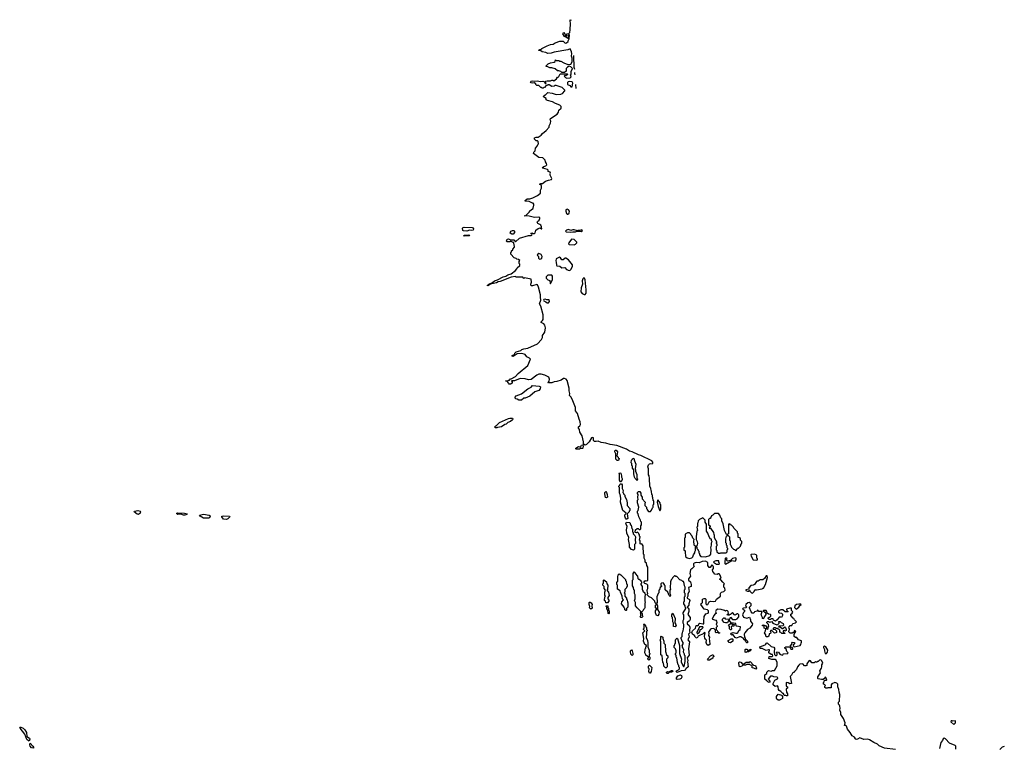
# Model space of a CAD drawing. Extents: x 2737958 to 2903317, y 894217 to 1030017.
# Tile 122 of 123: x 2827600 to 2842897, y 970960 to 982282. Entities that reach past the tile are written whole.
import ezdxf

# ---------------------------------------------------------------- set-up
doc = ezdxf.new("R2010")
doc.units = 0

msp = doc.modelspace()

# ---------------------------------------------------------------- linework, layer by layer
at = {"layer": '0CON05XD'}
for points in [[(2835250, 976635), (2835225, 976620), (2835205, 976620), (2835192, 976632), (2835190, 976645), (2835178, 976658), (2835150, 976665), (2835155, 976670), (2835185, 976670), (2835195, 976680), (2835208, 976682), (2835225, 976700), (2835235, 976700), (2835305, 976738), (2835344, 976786), (2835493, 976907), (2835538, 977005), (2835520, 977025), (2835480, 977045), (2835455, 977080), (2835436, 977086), (2835395, 977093), (2835331, 977089), (2835265, 977050), (2835250, 977055), (2835250, 977065), (2835288, 977082), (2835292, 977098), (2835315, 977120), (2835385, 977142), (2835403, 977157), (2835433, 977167), (2835495, 977176), (2835645, 977243), (2835708, 977315), (2835720, 977345), (2835722, 977375), (2835757, 977425), (2835768, 977495), (2835758, 977535), (2835745, 977557), (2835700, 977575), (2835700, 977585), (2835725, 977608), (2835733, 977625), (2835734, 977695), (2835695, 977830), (2835677, 977865), (2835697, 977925), (2835692, 977968), (2835691, 978005), (2835662, 978125), (2835645, 978161), (2835634, 978166), (2835565, 978146), (2835549, 978149), (2835540, 978155), (2835540, 978175), (2835552, 978205), (2835545, 978250), (2835445, 978270), (2835435, 978260), (2835415, 978280), (2835315, 978280), (2835305, 978290), (2835235, 978282), (2835065, 978216), (2835035, 978210), (2835006, 978194), (2834915, 978172), (2834875, 978147), (2834862, 978152), (2834888, 978175), (2834944, 978196), (2834975, 978223), (2835025, 978238), (2835113, 978287), (2835155, 978298), (2835185, 978318), (2835237, 978335), (2835302, 978385), (2835325, 978410), (2835330, 978425), (2835370, 978465), (2835370, 978485), (2835360, 978495), (2835360, 978525), (2835368, 978538), (2835348, 978558), (2835325, 978560), (2835315, 978570), (2835282, 978582), (2835228, 978638), (2835230, 978665), (2835240, 978675), (2835242, 978688), (2835260, 978705), (2835262, 978718), (2835290, 978745), (2835290, 978765), (2835280, 978775), (2835278, 978818), (2835265, 978820), (2835238, 978838), (2835225, 978840), (2835215, 978830), (2835175, 978830), (2835162, 978842), (2835175, 978870), (2835195, 978876), (2835225, 978860), (2835275, 978860), (2835305, 978830), (2835363, 978887), (2835505, 978931), (2835545, 978928), (2835558, 978932), (2835560, 978945), (2835548, 978955), (2835548, 978965), (2835555, 978969), (2835579, 978959), (2835598, 978962), (2835608, 978972), (2835619, 979011), (2835655, 979038), (2835685, 979047), (2835705, 979032), (2835710, 979035), (2835707, 979065), (2835695, 979088), (2835681, 979101), (2835648, 979115), (2835638, 979135), (2835644, 979146), (2835672, 979165), (2835682, 979195), (2835680, 979205), (2835665, 979212), (2835596, 979206), (2835515, 979227), (2835440, 979235), (2835465, 979240), (2835520, 979295), (2835520, 979305), (2835550, 979335), (2835575, 979350), (2835583, 979387), (2835590, 979395), (2835590, 979415), (2835575, 979430), (2835565, 979430), (2835515, 979458), (2835455, 979462), (2835452, 979475), (2835485, 979497), (2835525, 979500), (2835570, 979515), (2835645, 979552), (2835690, 979585), (2835692, 979635), (2835708, 979665), (2835708, 979705), (2835678, 979725), (2835695, 979736), (2835725, 979737), (2835769, 979771), (2835815, 979791), (2835862, 979798), (2835866, 979816), (2835840, 979865), (2835843, 979887), (2835848, 979895), (2835840, 979915), (2835812, 979922), (2835810, 979945), (2835800, 979955), (2835730, 979975), (2835722, 979985), (2835745, 980002), (2835775, 980010), (2835790, 980025), (2835787, 980047), (2835770, 980075), (2835765, 980100), (2835727, 980137), (2835665, 980142), (2835584, 980204), (2835586, 980224), (2835608, 980245), (2835613, 980287), (2835640, 980315), (2835648, 980342), (2835660, 980355), (2835657, 980387), (2835645, 980400), (2835625, 980400), (2835600, 980425), (2835600, 980445), (2835624, 980456), (2835655, 980458), (2835703, 980487), (2835724, 980516), (2835779, 980561), (2835825, 980610), (2835828, 980635), (2835848, 980675), (2835850, 980705), (2835842, 980725), (2835847, 980745), (2835950, 980815), (2835972, 980845), (2835978, 980875), (2836010, 980905), (2836010, 980935), (2835990, 980955), (2835925, 980980), (2835880, 981005), (2835798, 981025), (2835782, 981035), (2835778, 981058), (2835740, 981085), (2835742, 981098), (2835755, 981110), (2835765, 981110), (2835805, 981150), (2835875, 981142), (2835935, 981122), (2836007, 981123), (2836033, 981137), (2836070, 981175), (2836070, 981185), (2836027, 981227), (2835935, 981260), (2835915, 981260), (2835905, 981250), (2835865, 981242), (2835825, 981270), (2835805, 981270), (2835798, 981262), (2835782, 981258), (2835755, 981230), (2835745, 981230), (2835735, 981220), (2835715, 981220), (2835708, 981228), (2835695, 981230), (2835665, 981260), (2835635, 981260), (2835620, 981275), (2835620, 981285), (2835592, 981302), (2835565, 981297), (2835545, 981300), (2835537, 981315), (2835545, 981327), (2835565, 981332), (2835595, 981328), (2835645, 981330), (2835685, 981320), (2835728, 981328), (2835752, 981315), (2835762, 981292), (2835775, 981290), (2835780, 981295), (2835770, 981305), (2835770, 981325), (2835775, 981328), (2835795, 981332), (2835845, 981330), (2835865, 981343), (2835882, 981342), (2835898, 981332), (2835940, 981365), (2835955, 981390), (2835965, 981390), (2835978, 981402), (2835995, 981440), (2836105, 981440), (2836110, 981435), (2836108, 981422), (2836095, 981420), (2836085, 981410), (2836075, 981420), (2836060, 981405), (2836082, 981382), (2836103, 981373), (2836152, 981378), (2836168, 981395), (2836160, 981425), (2836170, 981435), (2836170, 981475), (2836187, 981525), (2836165, 981552), (2836135, 981558), (2836110, 981545), (2836090, 981525), (2836088, 981482), (2836065, 981460), (2836025, 981460), (2836008, 981478), (2835975, 981490), (2835955, 981490), (2835917, 981517), (2835865, 981532), (2835835, 981532), (2835805, 981550), (2835780, 981555), (2835780, 981565), (2835812, 981598), (2835848, 981612), (2835905, 981620), (2835920, 981635), (2835925, 981660), (2835935, 981650), (2835975, 981650), (2835985, 981640), (2836005, 981640), (2836055, 981610), (2836115, 981588), (2836165, 981592), (2836183, 981625), (2836181, 981685), (2836172, 981715), (2836179, 981755), (2836174, 981785), (2836155, 981830), (2836115, 981812), (2835905, 981780), (2835857, 981763), (2835805, 981758), (2835775, 981772), (2835715, 981782), (2835695, 981800), (2835665, 981803), (2835665, 981810), (2835675, 981817), (2835688, 981812), (2835714, 981836), (2835795, 981878), (2835845, 981898), (2835887, 981903), (2835918, 981922), (2835993, 981947), (2836045, 981950), (2836075, 981920), (2836098, 981922), (2836120, 981945), (2836120, 981955), (2836137, 981983), (2836140, 982045), (2836135, 982050), (2836120, 982035), (2836120, 981995), (2836115, 981990), (2836098, 982008), (2836065, 982020), (2836038, 982065), (2836055, 982082), (2836070, 982065), (2836082, 982032), (2836095, 982030), (2836100, 982035), (2836100, 982065), (2836132, 982068), (2836145, 982082), (2836154, 982125), (2836156, 982225), (2836150, 982265), (2836155, 982282), (2836166, 982277)], [(2836204, 981728), (2836203, 981665), (2836211, 981595), (2836209, 981545), (2836219, 981515)], [(2836222, 981463), (2836221, 981445), (2836225, 981425)], [(2836185, 981240), (2836193, 981295), (2836185, 981317), (2836145, 981320), (2836120, 981315), (2836110, 981305), (2836110, 981275), (2836148, 981258), (2836165, 981240), (2836185, 981240)], [(2836236, 981275), (2836240, 981215)], [(2836105, 979260), (2836115, 979262), (2836138, 979275), (2836142, 979305), (2836125, 979328), (2836105, 979337), (2836085, 979328), (2836083, 979307), (2836095, 979270), (2836105, 979260)], [(2834545, 978996), (2834495, 978999), (2834485, 979008), (2834482, 979045), (2834488, 979052), (2834504, 979056), (2834635, 979055), (2834650, 979035), (2834645, 979014), (2834625, 979007), (2834585, 979014), (2834565, 979003), (2834545, 978996)], [(2834515, 978916), (2834496, 978925), (2834512, 978935), (2834575, 978941), (2834594, 978935), (2834585, 978922), (2834515, 978916)], [(2835245, 978948), (2835218, 978965), (2835230, 978995), (2835255, 979009), (2835275, 979008), (2835288, 978995), (2835286, 978975), (2835265, 978950), (2835245, 978948)], [(2836165, 978979), (2836195, 978984), (2836235, 978986), (2836256, 978994), (2836325, 978989), (2836346, 979006), (2836335, 979019), (2836305, 979007), (2836274, 979006), (2836265, 979000), (2836214, 979016), (2836195, 979016), (2836165, 979006), (2836125, 979024), (2836095, 979013), (2836082, 978995), (2836088, 978988), (2836165, 978979)], [(2836215, 978784), (2836235, 978793), (2836257, 978815), (2836257, 978827), (2836217, 978867), (2836175, 978872), (2836130, 978815), (2836128, 978798), (2836138, 978788), (2836215, 978784)], [(2835675, 978560), (2835695, 978564), (2835710, 978575), (2835715, 978600), (2835700, 978635), (2835665, 978648), (2835651, 978639), (2835642, 978625), (2835660, 978605), (2835660, 978575), (2835675, 978560)], [(2836135, 978387), (2836155, 978392), (2836165, 978400), (2836188, 978445), (2836190, 978475), (2836125, 978550), (2836085, 978577), (2836075, 978578), (2836045, 978550), (2836025, 978551), (2836003, 978583), (2835985, 978590), (2835937, 978565), (2835930, 978535), (2835937, 978515), (2835938, 978468), (2835945, 978460), (2835992, 978452), (2836025, 978428), (2836072, 978432), (2836098, 978398), (2836135, 978387)], [(2835845, 978180), (2835876, 978244), (2835878, 978298), (2835865, 978310), (2835805, 978310), (2835780, 978285), (2835780, 978265), (2835805, 978240), (2835838, 978228), (2835840, 978185), (2835845, 978180)], [(2836371, 978011), (2836385, 978013), (2836400, 978035), (2836399, 978085), (2836385, 978238), (2836375, 978264), (2836365, 978269), (2836351, 978255), (2836339, 978225), (2836344, 978175), (2836324, 978115), (2836318, 978055), (2836338, 978025), (2836371, 978011)], [(2835815, 977880), (2835830, 977905), (2835828, 977928), (2835788, 977928), (2835765, 977942), (2835745, 977932), (2835740, 977925), (2835745, 977913), (2835775, 977900), (2835795, 977880), (2835815, 977880)], [(2838430, 972875), (2838438, 972855), (2838420, 972835), (2838420, 972805), (2838462, 972762), (2838480, 972755), (2838475, 972750), (2838455, 972750), (2838445, 972760), (2838420, 972755), (2838410, 972765), (2838408, 972798), (2838385, 972820), (2838345, 972818), (2838331, 972809), (2838300, 972765), (2838308, 972745), (2838303, 972715), (2838318, 972685), (2838310, 972655), (2838318, 972635), (2838320, 972575), (2838295, 972560), (2838278, 972575), (2838263, 972605), (2838272, 972642), (2838254, 972654), (2838244, 972674), (2838240, 972705), (2838250, 972755), (2838233, 972757), (2838227, 972743), (2838140, 972705), (2838125, 972670), (2838110, 972675), (2838090, 972695), (2838088, 972708), (2838051, 972731), (2838044, 972766), (2838054, 972786), (2838098, 972825), (2838112, 972868), (2838125, 972870), (2838138, 972862), (2838148, 972872), (2838152, 972895), (2838165, 972902), (2838215, 972892), (2838230, 972895), (2838228, 972935), (2838235, 973010), (2838261, 973049), (2838295, 973062), (2838302, 973075), (2838300, 973095), (2838285, 973112), (2838235, 973122), (2838183, 973193), (2838191, 973209), (2838210, 973225), (2838210, 973275), (2838235, 973290), (2838248, 973288), (2838260, 973275), (2838260, 973205), (2838275, 973192), (2838290, 973195), (2838314, 973236), (2838333, 973247), (2838375, 973240), (2838410, 973245), (2838428, 973275), (2838488, 973322), (2838490, 973345), (2838482, 973355), (2838492, 973378), (2838502, 973388), (2838540, 973395), (2838558, 973415), (2838555, 973450), (2838540, 973465), (2838540, 973505), (2838548, 973518), (2838522, 973542), (2838495, 973580), (2838480, 973585), (2838480, 973595), (2838500, 973605), (2838483, 973653), (2838465, 973670), (2838445, 973670), (2838435, 973662), (2838398, 973668), (2838370, 973705), (2838362, 973735), (2838380, 973755), (2838380, 973775), (2838375, 973790), (2838355, 973810), (2838325, 973770), (2838312, 973772), (2838293, 973803), (2838289, 973849), (2838255, 973866), (2838205, 973863), (2838155, 973843), (2838110, 973845), (2838080, 973835), (2838070, 973825), (2838068, 973808), (2838080, 973785), (2838045, 973750), (2838035, 973750), (2838020, 973735), (2838012, 973675), (2838020, 973635), (2837990, 973595), (2837993, 973575), (2838020, 973545), (2838030, 973505), (2838030, 973475), (2837993, 973457), (2838001, 973399), (2837978, 973362), (2837978, 973325), (2837970, 973305), (2837970, 973295), (2838005, 973270), (2838011, 973255), (2837994, 973205), (2837996, 973184), (2837970, 973155), (2837988, 973138), (2837994, 973124), (2837996, 973085), (2837981, 973041), (2838016, 972994), (2838016, 972964), (2838008, 972942), (2837972, 972915), (2837972, 972895), (2837999, 972869), (2838011, 972841), (2838004, 972785), (2838012, 972755), (2837992, 972735), (2837999, 972691), (2837978, 972645), (2838006, 972614), (2837990, 972505), (2838000, 972405), (2837968, 972365), (2837980, 972325), (2837977, 972305), (2837987, 972225), (2837950, 972195), (2837938, 972175), (2837925, 972170), (2837875, 972164), (2837815, 972138), (2837798, 972155), (2837804, 972166), (2837835, 972180), (2837850, 972195), (2837850, 972215), (2837840, 972225), (2837840, 972245), (2837830, 972255), (2837820, 972295), (2837810, 972365), (2837800, 972375), (2837800, 972405), (2837790, 972415), (2837790, 972435), (2837800, 972445), (2837800, 972475), (2837790, 972505), (2837770, 972525), (2837770, 972555), (2837780, 972565), (2837780, 972585), (2837790, 972595), (2837790, 972645), (2837800, 972655), (2837802, 972668), (2837815, 972670), (2837820, 972665), (2837853, 972555), (2837852, 972435), (2837883, 972347), (2837877, 972325), (2837878, 972298), (2837915, 972230), (2837925, 972230), (2837937, 972307), (2837938, 972398), (2837930, 972405), (2837930, 972425), (2837912, 972455), (2837920, 972495), (2837910, 972505), (2837910, 972515), (2837900, 972525), (2837900, 972545), (2837890, 972555), (2837910, 972585), (2837910, 972605), (2837890, 972625), (2837878, 972665), (2837878, 972682), (2837890, 972695), (2837890, 972745), (2837900, 972755), (2837903, 972777), (2837910, 972785), (2837920, 972845), (2837920, 972885), (2837910, 972905), (2837910, 972945), (2837920, 972965), (2837920, 973035), (2837910, 973045), (2837910, 973065), (2837950, 973135), (2837950, 973145), (2837940, 973155), (2837940, 973175), (2837920, 973205), (2837920, 973235), (2837930, 973245), (2837930, 973315), (2837940, 973325), (2837940, 973365), (2837930, 973375), (2837930, 973425), (2837937, 973433), (2837940, 973465), (2837930, 973485), (2837925, 973520), (2837915, 973550), (2837905, 973550), (2837888, 973568), (2837855, 973580), (2837808, 973628), (2837795, 973630), (2837785, 973640), (2837772, 973638), (2837742, 973608), (2837738, 973592), (2837722, 973578), (2837710, 973545), (2837708, 973455), (2837712, 973435), (2837700, 973415), (2837700, 973365), (2837710, 973345), (2837705, 973320), (2837692, 973332), (2837668, 973388), (2837630, 973425), (2837630, 973485), (2837620, 973495), (2837620, 973505), (2837595, 973530), (2837572, 973528), (2837560, 973515), (2837560, 973495), (2837570, 973485), (2837570, 973475), (2837552, 973458), (2837540, 973425), (2837530, 973415), (2837530, 973375), (2837520, 973365), (2837500, 973315), (2837502, 973225), (2837495, 973210), (2837485, 973210), (2837472, 973222), (2837470, 973245), (2837450, 973260), (2837428, 973288), (2837415, 973300), (2837382, 973312), (2837350, 973345), (2837350, 973355), (2837360, 973365), (2837350, 973405), (2837350, 973425), (2837360, 973445), (2837357, 973497), (2837345, 973510), (2837315, 973520), (2837302, 973532), (2837300, 973545), (2837315, 973560), (2837325, 973560), (2837335, 973570), (2837345, 973560), (2837360, 973575), (2837358, 973775), (2837343, 973803), (2837337, 973837), (2837320, 973855), (2837320, 973885), (2837300, 973915), (2837300, 973965), (2837290, 973975), (2837287, 974107), (2837268, 974138), (2837255, 974130), (2837240, 974135), (2837240, 974185), (2837230, 974195), (2837240, 974245), (2837230, 974255), (2837230, 974275), (2837220, 974285), (2837218, 974298), (2837198, 974318), (2837185, 974310), (2837160, 974315), (2837160, 974335), (2837170, 974345), (2837170, 974355), (2837192, 974378), (2837208, 974378), (2837225, 974360), (2837235, 974360), (2837248, 974372), (2837250, 974415), (2837260, 974435), (2837260, 974475), (2837250, 974485), (2837247, 974507), (2837220, 974555), (2837210, 974605), (2837200, 974615), (2837200, 974645), (2837210, 974655), (2837220, 974705), (2837200, 974775), (2837200, 974815), (2837208, 974825), (2837202, 974855), (2837208, 974905), (2837198, 974918), (2837198, 974935), (2837215, 974952), (2837235, 974950), (2837250, 974925), (2837250, 974895), (2837270, 974865), (2837270, 974835), (2837320, 974785), (2837320, 974775), (2837310, 974765), (2837310, 974735), (2837338, 974708), (2837340, 974685), (2837350, 974675), (2837350, 974665), (2837372, 974642), (2837398, 974642), (2837418, 974662), (2837430, 974695), (2837440, 974705), (2837440, 974745), (2837450, 974755), (2837450, 974805), (2837443, 974813), (2837437, 974857), (2837430, 974865), (2837430, 974895), (2837420, 974905), (2837418, 974955), (2837410, 974965), (2837407, 974997), (2837390, 975035), (2837387, 975153), (2837378, 975195), (2837368, 975208), (2837370, 975305), (2837360, 975335), (2837370, 975365), (2837385, 975380), (2837405, 975388), (2837427, 975383), (2837437, 975393), (2837437, 975405), (2837420, 975425), (2837251, 975511), (2837215, 975521), (2837116, 975566), (2837075, 975579), (2837026, 975606), (2836875, 975665), (2836775, 975682), (2836705, 975702), (2836635, 975710), (2836585, 975732), (2836554, 975726), (2836529, 975729), (2836514, 975744), (2836513, 975783), (2836505, 975790), (2836485, 975783), (2836450, 975725), (2836408, 975682), (2836385, 975671), (2836358, 975685), (2836358, 975725), (2836338, 975815), (2836302, 975875), (2836298, 975915), (2836282, 975935), (2836284, 975956), (2836305, 975972), (2836315, 975990), (2836309, 976035), (2836291, 976075), (2836268, 976165), (2836237, 976205), (2836234, 976255), (2836186, 976386), (2836165, 976422), (2836142, 976445), (2836147, 976475), (2836136, 976515), (2836136, 976555), (2836104, 976674), (2836090, 976695), (2836065, 976706), (2836050, 976705), (2836015, 976683), (2835945, 976661), (2835905, 976657), (2835865, 976640), (2835825, 976640), (2835815, 976632), (2835810, 976645), (2835828, 976665), (2835830, 976695), (2835820, 976725), (2835810, 976735), (2835757, 976757), (2835702, 976772), (2835667, 976773), (2835635, 976760), (2835547, 976693), (2835505, 976688), (2835455, 976702), (2835374, 976706), (2835285, 976672), (2835240, 976670), (2835250, 976655), (2835250, 976635)], [(2835395, 976370), (2835355, 976370), (2835327, 976387), (2835305, 976390), (2835298, 976415), (2835313, 976435), (2835395, 976467), (2835495, 976548), (2835545, 976572), (2835565, 976600), (2835669, 976589), (2835690, 976575), (2835688, 976545), (2835665, 976520), (2835605, 976498), (2835527, 976433), (2835455, 976402), (2835435, 976400), (2835395, 976370)], [(2835015, 975940), (2834985, 975942), (2834980, 975955), (2834995, 975970), (2835005, 975970), (2835055, 976022), (2835193, 976087), (2835215, 976092), (2835258, 976088), (2835262, 976075), (2835256, 976064), (2835225, 976038), (2835185, 976022), (2835160, 975995), (2835135, 975990), (2835085, 975958), (2835023, 975947), (2835015, 975940)], [(2836295, 975608), (2836248, 975608), (2836240, 975615), (2836242, 975625), (2836282, 975648), (2836315, 975640), (2836327, 975673), (2836348, 975678), (2836353, 975655), (2836350, 975625), (2836345, 975620), (2836315, 975620), (2836305, 975612), (2836295, 975608)], [(2836905, 975430), (2836883, 975433), (2836860, 975455), (2836860, 975535), (2836848, 975565), (2836848, 975582), (2836858, 975592), (2836865, 975592), (2836888, 975565), (2836880, 975505), (2836900, 975485), (2836900, 975475), (2836912, 975462), (2836905, 975430)], [(2837195, 975120), (2837160, 975155), (2837153, 975173), (2837140, 975225), (2837140, 975285), (2837120, 975315), (2837120, 975345), (2837110, 975355), (2837110, 975385), (2837100, 975395), (2837103, 975437), (2837120, 975455), (2837125, 975470), (2837140, 975465), (2837150, 975425), (2837172, 975375), (2837160, 975305), (2837170, 975295), (2837170, 975265), (2837190, 975215), (2837190, 975155), (2837200, 975145), (2837195, 975120)], [(2836945, 975100), (2836932, 975102), (2836920, 975125), (2836918, 975215), (2836912, 975225), (2836925, 975240), (2836940, 975235), (2836952, 975195), (2836948, 975175), (2836958, 975155), (2836958, 975135), (2836945, 975100)], [(2837035, 974520), (2837022, 974522), (2837010, 974535), (2837002, 974565), (2837003, 974587), (2837018, 974602), (2837020, 974615), (2836970, 974655), (2836932, 974785), (2836938, 974845), (2836930, 974905), (2836920, 974925), (2836920, 975015), (2836910, 975025), (2836910, 975035), (2836920, 975045), (2836922, 975058), (2836935, 975070), (2836948, 975068), (2836960, 975055), (2836960, 974995), (2836978, 974965), (2836970, 974935), (2836980, 974925), (2836980, 974915), (2837000, 974895), (2837000, 974875), (2837030, 974825), (2837040, 974775), (2837040, 974735), (2837080, 974685), (2837080, 974655), (2837070, 974645), (2837070, 974635), (2837040, 974605), (2837048, 974532), (2837035, 974520)], [(2836715, 974850), (2836700, 974855), (2836690, 974915), (2836693, 974937), (2836705, 974950), (2836717, 974935), (2836727, 974905), (2836730, 974865), (2836715, 974850)], [(2837545, 974650), (2837560, 974675), (2837560, 974745), (2837553, 974753), (2837550, 974775), (2837515, 974820), (2837502, 974785), (2837518, 974715), (2837545, 974650)], [(2829445, 974594), (2829425, 974599), (2829378, 974635), (2829382, 974645), (2829435, 974656), (2829472, 974645), (2829477, 974635), (2829471, 974615), (2829445, 974594)], [(2830165, 974581), (2830145, 974581), (2830105, 974599), (2830055, 974594), (2830039, 974605), (2830044, 974615), (2830055, 974619), (2830162, 974615), (2830200, 974605), (2830198, 974595), (2830165, 974581)], [(2838485, 973990), (2838495, 974000), (2838575, 974000), (2838590, 974015), (2838590, 974045), (2838600, 974055), (2838600, 974065), (2838590, 974075), (2838590, 974105), (2838580, 974115), (2838580, 974145), (2838570, 974155), (2838570, 974215), (2838580, 974255), (2838592, 974268), (2838608, 974268), (2838630, 974245), (2838630, 974195), (2838640, 974185), (2838640, 974125), (2838650, 974115), (2838660, 974085), (2838692, 974052), (2838708, 974048), (2838725, 974030), (2838748, 974052), (2838752, 974068), (2838768, 974072), (2838798, 974102), (2838810, 974135), (2838820, 974145), (2838820, 974175), (2838800, 974195), (2838798, 974218), (2838785, 974230), (2838760, 974235), (2838760, 974295), (2838750, 974305), (2838750, 974325), (2838695, 974380), (2838690, 974395), (2838658, 974428), (2838642, 974432), (2838635, 974450), (2838610, 974445), (2838610, 974295), (2838595, 974280), (2838582, 974282), (2838548, 974345), (2838527, 974447), (2838510, 974495), (2838510, 974525), (2838493, 974543), (2838480, 974585), (2838455, 974610), (2838395, 974610), (2838368, 974582), (2838350, 974575), (2838340, 974545), (2838328, 974532), (2838315, 974530), (2838302, 974518), (2838300, 974435), (2838330, 974415), (2838330, 974405), (2838312, 974382), (2838335, 974380), (2838380, 974315), (2838383, 974283), (2838390, 974275), (2838390, 974235), (2838430, 974165), (2838420, 974155), (2838420, 974145), (2838430, 974135), (2838430, 974105), (2838420, 974095), (2838420, 974045), (2838430, 974035), (2838430, 974015), (2838455, 973990), (2838485, 973990)], [(2830535, 974534), (2830455, 974538), (2830405, 974569), (2830392, 974585), (2830455, 974596), (2830545, 974584), (2830559, 974575), (2830559, 974565), (2830548, 974542), (2830535, 974534)], [(2830815, 974518), (2830765, 974521), (2830740, 974555), (2830742, 974565), (2830768, 974572), (2830858, 974568), (2830863, 974555), (2830835, 974524), (2830815, 974518)], [(2837135, 974040), (2837105, 974050), (2837072, 974085), (2837072, 974125), (2837057, 974205), (2837062, 974235), (2837032, 974305), (2837030, 974355), (2837040, 974405), (2837018, 974455), (2837028, 974472), (2837078, 974468), (2837090, 974435), (2837100, 974425), (2837110, 974375), (2837120, 974365), (2837120, 974325), (2837130, 974315), (2837130, 974295), (2837158, 974268), (2837160, 974255), (2837170, 974245), (2837170, 974225), (2837160, 974215), (2837160, 974185), (2837170, 974175), (2837170, 974145), (2837150, 974125), (2837150, 974055), (2837135, 974040)], [(2838005, 973912), (2838045, 973922), (2838060, 973935), (2838070, 973965), (2838090, 973995), (2838090, 974015), (2838100, 974035), (2838100, 974085), (2838105, 974090), (2838118, 974088), (2838120, 974065), (2838140, 974045), (2838140, 974035), (2838150, 974025), (2838150, 973995), (2838160, 973985), (2838160, 973965), (2838185, 973940), (2838256, 973934), (2838322, 973958), (2838340, 973975), (2838342, 974055), (2838338, 974075), (2838350, 974115), (2838350, 974155), (2838358, 974175), (2838350, 974185), (2838348, 974208), (2838335, 974210), (2838310, 974245), (2838292, 974302), (2838273, 974333), (2838270, 974445), (2838250, 974475), (2838250, 974505), (2838215, 974540), (2838162, 974518), (2838140, 974495), (2838137, 974463), (2838130, 974455), (2838130, 974405), (2838120, 974395), (2838130, 974345), (2838120, 974335), (2838110, 974245), (2838110, 974205), (2838126, 974176), (2838130, 974145), (2838118, 974102), (2838095, 974100), (2838078, 974118), (2838072, 974185), (2838080, 974205), (2838060, 974225), (2838050, 974255), (2838032, 974272), (2838028, 974288), (2838005, 974310), (2837975, 974310), (2837940, 974285), (2837940, 974235), (2837930, 974225), (2837930, 974085), (2837920, 974075), (2837920, 974045), (2837937, 974027), (2837940, 974015), (2837942, 973942), (2837968, 973918), (2838005, 973912)], [(2838465, 973820), (2838470, 973835), (2838460, 973845), (2838460, 973875), (2838415, 973872), (2838390, 973865), (2838380, 973855), (2838425, 973822), (2838465, 973820)], [(2838565, 973820), (2838665, 973880), (2838715, 973870), (2838732, 973888), (2838730, 973915), (2838715, 973920), (2838694, 973916), (2838675, 973908), (2838645, 973880), (2838595, 973870), (2838580, 973885), (2838580, 973895), (2838590, 973905), (2838572, 973918), (2838563, 973907), (2838553, 973853), (2838553, 973833), (2838565, 973820)], [(2839055, 973883), (2839062, 973888), (2839062, 973902), (2839050, 973915), (2839052, 973955), (2839042, 973965), (2839015, 973978), (2838965, 973972), (2838960, 973965), (2838962, 973945), (2838995, 973888), (2839055, 973883)], [(2837265, 972990), (2837252, 972992), (2837240, 973005), (2837250, 973025), (2837250, 973055), (2837240, 973065), (2837250, 973075), (2837250, 973085), (2837192, 973142), (2837170, 973175), (2837170, 973225), (2837152, 973255), (2837160, 973285), (2837160, 973345), (2837150, 973365), (2837150, 973415), (2837140, 973425), (2837137, 973457), (2837120, 973485), (2837120, 973575), (2837130, 973585), (2837130, 973675), (2837145, 973700), (2837160, 973685), (2837160, 973675), (2837200, 973635), (2837205, 973600), (2837215, 973590), (2837225, 973590), (2837250, 973565), (2837250, 973555), (2837260, 973545), (2837260, 973525), (2837250, 973515), (2837250, 973505), (2837270, 973475), (2837270, 973425), (2837280, 973415), (2837282, 973402), (2837310, 973375), (2837310, 973365), (2837320, 973355), (2837320, 973335), (2837310, 973325), (2837310, 973245), (2837320, 973235), (2837320, 973225), (2837310, 973215), (2837310, 973145), (2837307, 973133), (2837290, 973115), (2837288, 973102), (2837260, 973075), (2837260, 973065), (2837270, 973055), (2837270, 973025), (2837280, 973015), (2837278, 973002), (2837265, 972990)], [(2836735, 973220), (2836705, 973220), (2836700, 973245), (2836688, 973258), (2836690, 973315), (2836700, 973325), (2836692, 973335), (2836690, 973385), (2836700, 973415), (2836683, 973443), (2836680, 973475), (2836662, 973495), (2836662, 973515), (2836670, 973525), (2836670, 973575), (2836675, 973580), (2836718, 973548), (2836720, 973515), (2836740, 973495), (2836740, 973465), (2836730, 973455), (2836730, 973425), (2836720, 973415), (2836750, 973385), (2836760, 973335), (2836740, 973305), (2836740, 973285), (2836752, 973262), (2836752, 973245), (2836735, 973220)], [(2837025, 973100), (2837015, 973100), (2837002, 973112), (2837000, 973135), (2836990, 973145), (2836990, 973155), (2836950, 973205), (2836953, 973237), (2836980, 973265), (2836963, 973283), (2836960, 973325), (2836932, 973385), (2836930, 973405), (2836890, 973435), (2836890, 973495), (2836880, 973505), (2836880, 973535), (2836892, 973558), (2836891, 973619), (2836900, 973655), (2836915, 973670), (2836940, 973655), (2837010, 973585), (2837010, 973565), (2837020, 973555), (2837030, 973515), (2837040, 973505), (2837040, 973475), (2837030, 973465), (2837030, 973455), (2837003, 973427), (2837000, 973385), (2836992, 973375), (2837000, 973365), (2837000, 973325), (2837030, 973295), (2837030, 973275), (2837040, 973265), (2837043, 973233), (2837050, 973225), (2837050, 973155), (2837030, 973135), (2837030, 973105), (2837025, 973100)], [(2838985, 973370), (2839005, 973390), (2839025, 973430), (2839032, 973422), (2839045, 973420), (2839135, 973440), (2839145, 973450), (2839155, 973450), (2839189, 973505), (2839216, 973615), (2839215, 973640), (2839195, 973638), (2839170, 973600), (2839145, 973580), (2839103, 973577), (2839072, 973558), (2839055, 973558), (2839045, 973552), (2839014, 973506), (2838995, 973497), (2838958, 973492), (2838930, 973455), (2838928, 973432), (2838880, 973425), (2838882, 973412), (2838905, 973400), (2838928, 973402), (2838932, 973418), (2838938, 973418), (2838942, 973402), (2838970, 973375), (2838985, 973370)], [(2836475, 973120), (2836452, 973145), (2836460, 973165), (2836450, 973195), (2836450, 973225), (2836455, 973230), (2836465, 973230), (2836478, 973218), (2836492, 973195), (2836488, 973175), (2836492, 973138), (2836475, 973120)], [(2841205, 970939), (2841035, 970962), (2840955, 970998), (2840928, 971025), (2840869, 971049), (2840805, 971093), (2840775, 971100), (2840715, 971097), (2840655, 971124), (2840615, 971101), (2840595, 971099), (2840586, 971106), (2840571, 971135), (2840534, 971154), (2840505, 971207), (2840463, 971255), (2840445, 971302), (2840435, 971312), (2840412, 971312), (2840422, 971328), (2840424, 971355), (2840399, 971425), (2840358, 971485), (2840360, 971515), (2840342, 971552), (2840348, 971585), (2840344, 971614), (2840335, 971632), (2840320, 971645), (2840320, 971675), (2840338, 971695), (2840340, 971795), (2840331, 971831), (2840327, 971875), (2840311, 971915), (2840309, 971955), (2840295, 971970), (2840265, 971981), (2840217, 971963), (2840208, 971945), (2840210, 971905), (2840205, 971900), (2840155, 971900), (2840145, 971892), (2840123, 971893), (2840110, 971905), (2840110, 971925), (2840120, 971935), (2840105, 971950), (2840090, 971955), (2840090, 971985), (2840100, 971995), (2840102, 972018), (2840135, 972020), (2840140, 972025), (2840125, 972060), (2840115, 972070), (2840108, 972052), (2840085, 972030), (2840055, 972030), (2840008, 972038), (2840000, 972045), (2839998, 972072), (2840042, 972135), (2840032, 972165), (2840056, 972205), (2840062, 972225), (2840060, 972255), (2840077, 972285), (2840065, 972318), (2840045, 972337), (2840025, 972330), (2840005, 972310), (2839995, 972310), (2839985, 972300), (2839975, 972300), (2839965, 972310), (2839945, 972290), (2839935, 972288), (2839905, 972290), (2839888, 972318), (2839868, 972322), (2839830, 972275), (2839830, 972245), (2839815, 972240), (2839795, 972240), (2839765, 972272), (2839723, 972267), (2839707, 972253), (2839682, 972225), (2839668, 972182), (2839640, 972155), (2839635, 972140), (2839615, 972140), (2839605, 972130), (2839590, 972095), (2839570, 972075), (2839583, 972025), (2839590, 971965), (2839565, 971960), (2839537, 971977), (2839515, 971980), (2839510, 971975), (2839510, 971925), (2839530, 971915), (2839530, 971895), (2839515, 971890), (2839508, 971875), (2839513, 971833), (2839530, 971805), (2839527, 971773), (2839513, 971773), (2839505, 971780), (2839475, 971780), (2839465, 971810), (2839455, 971810), (2839425, 971842), (2839397, 971857), (2839387, 971875), (2839386, 971916), (2839375, 971930), (2839335, 971918), (2839307, 971945), (2839303, 971957), (2839333, 972017), (2839375, 972040), (2839377, 972057), (2839367, 972067), (2839318, 972068), (2839295, 972080), (2839265, 972080), (2839228, 972035), (2839252, 972002), (2839252, 971988), (2839245, 971982), (2839221, 971991), (2839209, 972009), (2839178, 972035), (2839175, 972100), (2839208, 972122), (2839210, 972145), (2839233, 972167), (2839275, 972158), (2839295, 972168), (2839325, 972170), (2839367, 972243), (2839368, 972295), (2839355, 972330), (2839335, 972338), (2839285, 972338), (2839240, 972355), (2839242, 972388), (2839285, 972388), (2839300, 972395), (2839295, 972420), (2839275, 972420), (2839240, 972445), (2839240, 972465), (2839250, 972475), (2839248, 972488), (2839235, 972490), (2839195, 972478), (2839135, 972510), (2839102, 972512), (2839100, 972535), (2839181, 972569), (2839193, 972577), (2839204, 972596), (2839215, 972600), (2839275, 972540), (2839315, 972530), (2839328, 972518), (2839320, 972455), (2839328, 972418), (2839345, 972400), (2839355, 972400), (2839368, 972415), (2839367, 972437), (2839360, 972445), (2839365, 972460), (2839390, 972455), (2839410, 972425), (2839445, 972408), (2839455, 972410), (2839468, 972432), (2839525, 972430), (2839538, 972445), (2839520, 972465), (2839508, 972498), (2839490, 972515), (2839490, 972525), (2839502, 972538), (2839558, 972538), (2839578, 972518), (2839582, 972502), (2839605, 972500), (2839610, 972505), (2839608, 972528), (2839585, 972530), (2839570, 972545), (2839600, 972585), (2839598, 972595), (2839605, 972608), (2839640, 972605), (2839640, 972585), (2839625, 972580), (2839618, 972565), (2839622, 972542), (2839635, 972538), (2839725, 972560), (2839738, 972575), (2839740, 972595), (2839747, 972607), (2839745, 972628), (2839700, 972645), (2839675, 972680), (2839653, 972683), (2839630, 972695), (2839630, 972735), (2839658, 972775), (2839645, 972790), (2839630, 972785), (2839628, 972762), (2839615, 972760), (2839602, 972748), (2839568, 972748), (2839548, 972768), (2839553, 972797), (2839560, 972805), (2839560, 972815), (2839550, 972825), (2839555, 972850), (2839572, 972868), (2839595, 972870), (2839612, 972898), (2839652, 972908), (2839668, 972925), (2839640, 972955), (2839628, 972978), (2839615, 972980), (2839580, 973025), (2839580, 973045), (2839595, 973050), (2839610, 973075), (2839608, 973088), (2839593, 973103), (2839590, 973140), (2839565, 973140), (2839515, 973120), (2839520, 973095), (2839538, 973088), (2839535, 973080), (2839493, 973083), (2839455, 973112), (2839425, 973112), (2839394, 973096), (2839388, 973085), (2839390, 973075), (2839403, 973063), (2839438, 973058), (2839450, 973045), (2839450, 973025), (2839438, 972992), (2839425, 973000), (2839402, 972998), (2839370, 972955), (2839345, 972938), (2839312, 972952), (2839305, 972970), (2839275, 972970), (2839265, 972960), (2839245, 972960), (2839230, 972975), (2839230, 972985), (2839242, 972998), (2839255, 973000), (2839268, 973012), (2839270, 973035), (2839265, 973040), (2839232, 973042), (2839212, 973062), (2839208, 973085), (2839195, 973100), (2839155, 973100), (2839150, 973095), (2839178, 973078), (2839192, 973055), (2839192, 973038), (2839160, 972995), (2839155, 972970), (2839140, 972975), (2839140, 972995), (2839119, 973035), (2839128, 973072), (2839138, 973088), (2839085, 973088), (2839065, 973110), (2839058, 973092), (2839015, 973080), (2839005, 973062), (2838982, 973062), (2838963, 973083), (2838940, 973145), (2838940, 973155), (2838962, 973178), (2838962, 973205), (2838935, 973228), (2838915, 973222), (2838883, 973197), (2838878, 973175), (2838890, 973155), (2838888, 973142), (2838845, 973140), (2838835, 973130), (2838832, 973122), (2838860, 973105), (2838860, 973085), (2838845, 973070), (2838832, 973035), (2838845, 973000), (2838895, 972980), (2838938, 972998), (2838952, 972955), (2838952, 972935), (2838984, 972895), (2838978, 972872), (2838942, 972828), (2838908, 972805), (2838868, 972755), (2838858, 972732), (2838860, 972685), (2838870, 972675), (2838872, 972662), (2838910, 972625), (2838905, 972600), (2838895, 972600), (2838880, 972615), (2838878, 972628), (2838852, 972652), (2838848, 972668), (2838835, 972670), (2838805, 972690), (2838785, 972690), (2838735, 972672), (2838714, 972684), (2838685, 972722), (2838675, 972728), (2838665, 972720), (2838650, 972735), (2838655, 972750), (2838685, 972760), (2838725, 972748), (2838745, 972748), (2838758, 972755), (2838775, 972790), (2838792, 972808), (2838798, 972848), (2838735, 972860), (2838730, 972865), (2838728, 972898), (2838655, 972910), (2838630, 972945), (2838630, 972965), (2838640, 972975), (2838645, 973000), (2838675, 972962), (2838725, 972962), (2838746, 972974), (2838772, 973005), (2838772, 973032), (2838757, 973047), (2838745, 973048), (2838715, 973030), (2838708, 973032), (2838675, 973068), (2838645, 973040), (2838635, 973040), (2838625, 973030), (2838595, 973030), (2838592, 973038), (2838610, 973055), (2838607, 973087), (2838598, 973098), (2838575, 973100), (2838565, 973092), (2838552, 973102), (2838497, 973117), (2838445, 973122), (2838422, 973105), (2838412, 973085), (2838420, 973055), (2838405, 973050), (2838383, 973025), (2838360, 972965), (2838415, 972950), (2838428, 972938), (2838430, 972915), (2838420, 972885), (2838430, 972875)], [(2836755, 973050), (2836743, 973053), (2836740, 973105), (2836720, 973125), (2836720, 973155), (2836710, 973165), (2836715, 973180), (2836740, 973175), (2836740, 973145), (2836747, 973137), (2836750, 973105), (2836760, 973095), (2836760, 973055), (2836755, 973050)], [(2837515, 973020), (2837492, 973022), (2837478, 973065), (2837480, 973095), (2837500, 973125), (2837480, 973145), (2837480, 973185), (2837495, 973200), (2837510, 973175), (2837510, 973115), (2837533, 973075), (2837532, 973045), (2837515, 973020)], [(2839665, 973120), (2839706, 973154), (2839721, 973179), (2839740, 973195), (2839735, 973200), (2839705, 973202), (2839670, 973195), (2839642, 973175), (2839638, 973148), (2839665, 973120)], [(2837785, 972850), (2837760, 972855), (2837760, 972905), (2837750, 972925), (2837750, 972955), (2837740, 972975), (2837740, 972995), (2837730, 973005), (2837730, 973035), (2837745, 973060), (2837782, 972975), (2837778, 972908), (2837796, 972886), (2837797, 972875), (2837785, 972850)], [(2838565, 972908), (2838547, 972917), (2838520, 972945), (2838520, 972965), (2838542, 972988), (2838548, 972988), (2838562, 972972), (2838618, 972968), (2838620, 972955), (2838595, 972912), (2838565, 972908)], [(2839225, 972690), (2839205, 972690), (2839192, 972705), (2839190, 972725), (2839172, 972755), (2839187, 972783), (2839190, 972815), (2839168, 972828), (2839168, 972858), (2839142, 972862), (2839140, 972875), (2839155, 972878), (2839190, 972865), (2839210, 972835), (2839200, 972825), (2839215, 972812), (2839228, 972822), (2839230, 972845), (2839238, 972855), (2839232, 972885), (2839208, 972908), (2839208, 972922), (2839218, 972932), (2839232, 972932), (2839255, 972920), (2839285, 972930), (2839300, 972905), (2839365, 972880), (2839378, 972882), (2839398, 972902), (2839400, 972915), (2839390, 972925), (2839395, 972930), (2839415, 972930), (2839433, 972913), (2839460, 972900), (2839468, 972875), (2839458, 972862), (2839395, 972860), (2839390, 972845), (2839395, 972840), (2839402, 972848), (2839415, 972850), (2839445, 972820), (2839455, 972820), (2839485, 972850), (2839500, 972835), (2839510, 972805), (2839508, 972792), (2839495, 972780), (2839475, 972790), (2839460, 972785), (2839462, 972772), (2839488, 972748), (2839488, 972742), (2839442, 972742), (2839425, 972760), (2839410, 972765), (2839410, 972795), (2839395, 972810), (2839385, 972810), (2839375, 972820), (2839355, 972820), (2839345, 972830), (2839318, 972832), (2839302, 972812), (2839338, 972808), (2839360, 972785), (2839358, 972762), (2839347, 972753), (2839325, 972750), (2839288, 972788), (2839272, 972788), (2839260, 972775), (2839270, 972765), (2839267, 972743), (2839242, 972738), (2839238, 972702), (2839225, 972690)], [(2837375, 972330), (2837360, 972345), (2837360, 972355), (2837370, 972365), (2837368, 972378), (2837330, 972405), (2837330, 972415), (2837310, 972445), (2837310, 972465), (2837320, 972475), (2837320, 972505), (2837330, 972515), (2837330, 972535), (2837340, 972545), (2837340, 972555), (2837312, 972575), (2837292, 972625), (2837298, 972665), (2837280, 972755), (2837310, 972785), (2837290, 972805), (2837290, 972815), (2837300, 972825), (2837300, 972875), (2837290, 972885), (2837295, 972890), (2837305, 972890), (2837318, 972878), (2837330, 972845), (2837340, 972835), (2837340, 972805), (2837350, 972795), (2837350, 972785), (2837340, 972775), (2837340, 972715), (2837332, 972705), (2837332, 972675), (2837352, 972642), (2837360, 972595), (2837360, 972535), (2837378, 972485), (2837380, 972445), (2837390, 972435), (2837390, 972425), (2837380, 972415), (2837380, 972385), (2837390, 972375), (2837390, 972345), (2837375, 972330)], [(2838125, 972740), (2838155, 972760), (2838170, 972785), (2838172, 972808), (2838195, 972810), (2838220, 972835), (2838215, 972850), (2838162, 972848), (2838148, 972812), (2838118, 972765), (2838125, 972740)], [(2838655, 972800), (2838645, 972800), (2838630, 972815), (2838630, 972855), (2838610, 972875), (2838645, 972900), (2838658, 972898), (2838675, 972880), (2838685, 972890), (2838700, 972885), (2838695, 972860), (2838665, 972860), (2838652, 972848), (2838660, 972815), (2838655, 972800)], [(2837645, 972210), (2837635, 972210), (2837610, 972235), (2837610, 972255), (2837600, 972265), (2837600, 972285), (2837590, 972295), (2837580, 972395), (2837560, 972415), (2837560, 972615), (2837550, 972645), (2837560, 972655), (2837560, 972695), (2837565, 972700), (2837578, 972698), (2837590, 972685), (2837590, 972665), (2837610, 972625), (2837610, 972595), (2837630, 972575), (2837632, 972465), (2837650, 972415), (2837670, 972395), (2837670, 972365), (2837650, 972345), (2837650, 972295), (2837660, 972285), (2837660, 972225), (2837645, 972210)], [(2838645, 972598), (2838624, 972604), (2838607, 972625), (2838608, 972635), (2838655, 972662), (2838672, 972662), (2838678, 972658), (2838680, 972625), (2838645, 972598)], [(2837115, 972400), (2837093, 972425), (2837088, 972465), (2837090, 972475), (2837105, 972488), (2837117, 972477), (2837128, 972435), (2837127, 972413), (2837115, 972400)], [(2838885, 972450), (2838870, 972455), (2838870, 972495), (2838875, 972500), (2838895, 972500), (2838915, 972480), (2838958, 972498), (2838960, 972485), (2838945, 972470), (2838935, 972470), (2838925, 972460), (2838895, 972460), (2838885, 972450)], [(2840135, 972432), (2840153, 972455), (2840157, 972485), (2840127, 972537), (2840105, 972547), (2840090, 972535), (2840090, 972525), (2840106, 972496), (2840103, 972475), (2840112, 972432), (2840135, 972432)], [(2838295, 972328), (2838288, 972345), (2838335, 972398), (2838365, 972412), (2838375, 972410), (2838382, 972388), (2838370, 972375), (2838368, 972362), (2838315, 972330), (2838295, 972328)], [(2839035, 972190), (2839007, 972207), (2838982, 972212), (2838978, 972248), (2838955, 972250), (2838945, 972260), (2838895, 972260), (2838875, 972250), (2838835, 972250), (2838820, 972235), (2838788, 972228), (2838780, 972235), (2838772, 972295), (2838785, 972302), (2838805, 972300), (2838835, 972260), (2838885, 972300), (2838935, 972300), (2838947, 972307), (2839002, 972252), (2839030, 972245), (2839048, 972205), (2839035, 972190)], [(2837395, 972130), (2837385, 972130), (2837373, 972155), (2837378, 972195), (2837370, 972205), (2837370, 972235), (2837385, 972250), (2837420, 972215), (2837413, 972155), (2837395, 972130)], [(2837655, 972123), (2837648, 972135), (2837650, 972145), (2837665, 972152), (2837685, 972150), (2837725, 972170), (2837735, 972170), (2837750, 972155), (2837726, 972144), (2837695, 972142), (2837675, 972124), (2837655, 972123)], [(2837815, 972027), (2837803, 972035), (2837803, 972053), (2837825, 972087), (2837865, 972103), (2837882, 972092), (2837888, 972065), (2837875, 972047), (2837855, 972034), (2837815, 972027)], [(2839405, 971708), (2839385, 971710), (2839364, 971724), (2839357, 971735), (2839360, 971765), (2839385, 971802), (2839437, 971787), (2839450, 971765), (2839450, 971735), (2839415, 971712), (2839405, 971708)], [(2842115, 971330), (2842140, 971355), (2842138, 971388), (2842095, 971380), (2842085, 971388), (2842070, 971385), (2842065, 971370), (2842115, 971330)], [(2827745, 971072), (2827735, 971074), (2827709, 971095), (2827681, 971181), (2827607, 971275), (2827600, 971285), (2827605, 971292), (2827655, 971271), (2827679, 971245), (2827704, 971205), (2827710, 971145), (2827754, 971115), (2827756, 971104), (2827745, 971072)], [(2842142, 970945), (2842143, 970995), (2842132, 971005), (2842048, 971038), (2841985, 971107), (2841965, 971116), (2841947, 971105), (2841938, 971082), (2841912, 971048), (2841892, 970955)], [(2827815, 970960), (2827785, 970969), (2827763, 970993), (2827759, 971015), (2827765, 971042), (2827806, 970995), (2827817, 970975), (2827815, 970960)], [(2842897, 970990), (2842893, 970987), (2842862, 970975), (2842828, 970942)]]:
    msp.add_lwpolyline(points, dxfattribs=at)

doc.saveas('drawing.dxf')
